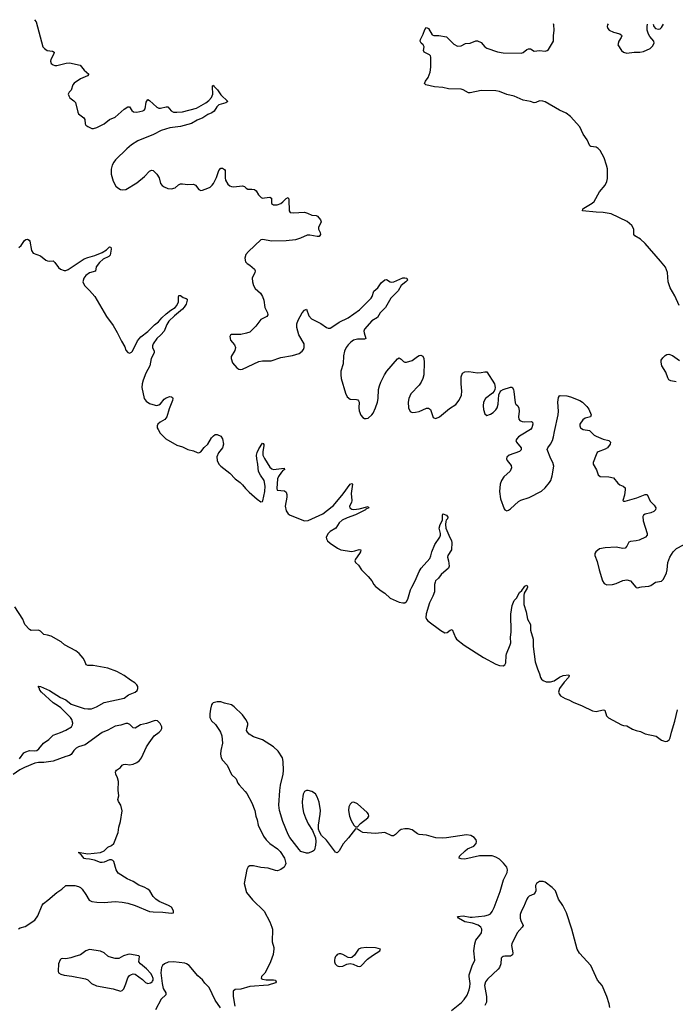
# Model space of a CAD drawing. Header units: inches. Extents: x 1843750 to 1959452, y 907112 to 1016326.
# Tile 84 of 137: x 1902423 to 1909621, y 1005425 to 1016226. Entities that reach past the tile are written whole.
import ezdxf

# ---------------------------------------------------------------- set-up
doc = ezdxf.new("R2010")
doc.units = ezdxf.units.IN
doc.header["$MEASUREMENT"] = 0
doc.layers.add('B9000', color=7, linetype='Continuous')
doc.layers.add('B9001', color=7, linetype='Continuous')

msp = doc.modelspace()

# ---------------------------------------------------------------- linework, layer by layer
at = {"layer": 'B9000', "color": 6}
for points, elevation in [([(1906341, 1010000), (1906390, 1009961), (1906430, 1009935), (1906490, 1009879), (1906590, 1009835), (1906630, 1009828), (1906650, 1009831), (1906670, 1009844), (1906686, 1009870), (1906712, 1009970), (1906727, 1010000)], 400), ([(1906977, 1010000), (1906976, 1009950), (1906959, 1009901), (1906922, 1009830), (1906886, 1009710), (1906883, 1009670), (1906889, 1009650), (1906904, 1009630), (1907045, 1009525), (1907090, 1009501), (1907117, 1009503), (1907150, 1009528), (1907170, 1009538), (1907207, 1009450), (1907220, 1009430), (1907303, 1009363), (1907516, 1009230), (1907650, 1009157), (1907690, 1009142), (1907730, 1009137), (1907750, 1009149), (1907759, 1009170), (1907762, 1009250), (1907767, 1009270), (1907809, 1009369), (1907814, 1009390), (1907812, 1009450), (1907820, 1009510), (1907815, 1009705), (1907830, 1009801), (1907850, 1009854), (1907878, 1009882), (1907910, 1009944), (1907936, 1009964), (1907962, 1010000)], 400), ([(1907997, 1010000), (1907995, 1009990), (1907963, 1009937), (1907956, 1009910), (1907957, 1009810), (1907984, 1009730), (1907998, 1009650), (1908029, 1009590), (1908032, 1009530), (1908059, 1009430), (1908060, 1009350), (1908082, 1009182), (1908106, 1009106), (1908131, 1009051), (1908139, 1009010), (1908150, 1008993), (1908170, 1008976), (1908201, 1008961), (1908250, 1008961), (1908290, 1008974), (1908350, 1009014), (1908390, 1009031), (1908450, 1009040), (1908457, 1009030), (1908449, 1009010), (1908401, 1008959), (1908349, 1008890), (1908339, 1008850), (1908344, 1008830), (1908360, 1008810), (1908410, 1008778), (1908450, 1008766), (1908499, 1008739), (1908598, 1008698), (1908710, 1008645), (1908750, 1008637), (1908830, 1008654), (1908846, 1008650), (1908865, 1008590), (1908887, 1008567), (1909030, 1008492), (1909050, 1008485), (1909090, 1008480), (1909150, 1008443), (1909190, 1008427), (1909237, 1008417), (1909290, 1008392), (1909410, 1008368), (1909470, 1008324), (1909490, 1008314), (1909510, 1008309), (1909530, 1008311), (1909554, 1008326), (1909565, 1008350), (1909577, 1008410), (1909617, 1008530), (1909646, 1008654)], 400), ([(1909188, 1010000), (1909190, 1009997), (1909210, 1009995), (1909231, 1010000)], 500), ([(1902421, 1008119), (1902470, 1008183), (1902490, 1008196), (1902530, 1008211), (1902590, 1008206), (1902611, 1008209), (1902633, 1008227), (1902684, 1008290), (1902745, 1008330), (1902790, 1008379), (1902870, 1008406), (1902930, 1008432), (1902991, 1008470), (1903002, 1008490), (1903005, 1008510), (1902994, 1008550), (1902980, 1008570), (1902876, 1008676), (1902850, 1008697), (1902790, 1008734), (1902662, 1008850), (1902645, 1008870), (1902636, 1008896), (1902626, 1008910), (1902630, 1008916), (1902650, 1008913), (1902750, 1008866), (1902870, 1008790), (1902930, 1008766), (1902990, 1008719), (1903130, 1008671), (1903170, 1008666), (1903210, 1008668), (1903267, 1008687), (1903350, 1008735), (1903570, 1008785), (1903619, 1008821), (1903691, 1008849), (1903713, 1008867), (1903722, 1008890), (1903719, 1008910), (1903709, 1008930), (1903689, 1008950), (1903640, 1008980), (1903572, 1009032), (1903490, 1009077), (1903390, 1009113), (1903230, 1009141), (1903170, 1009143), (1903152, 1009150), (1903139, 1009190), (1903121, 1009221), (1903075, 1009275), (1903041, 1009301), (1902914, 1009370), (1902880, 1009400), (1902770, 1009464), (1902730, 1009476), (1902690, 1009480), (1902650, 1009518), (1902630, 1009529), (1902550, 1009526), (1902530, 1009536), (1902479, 1009590), (1902459, 1009650), (1902370, 1009786)], 400), ([(1907164, 1005356), (1907274, 1005446), (1907303, 1005477), (1907334, 1005526), (1907357, 1005583), (1907365, 1005616), (1907367, 1005653), (1907357, 1005730), (1907359, 1005750), (1907390, 1005846), (1907419, 1005910), (1907408, 1006010), (1907418, 1006090), (1907431, 1006130), (1907476, 1006184), (1907492, 1006210), (1907497, 1006237), (1907495, 1006250), (1907484, 1006270), (1907455, 1006295), (1907394, 1006314), (1907309, 1006330), (1907242, 1006370), (1907229, 1006390), (1907290, 1006395), (1907370, 1006382), (1907390, 1006382), (1907530, 1006396), (1907570, 1006406), (1907590, 1006419), (1907610, 1006442), (1907632, 1006488), (1907698, 1006662), (1907734, 1006790), (1907774, 1006870), (1907778, 1006902), (1907771, 1006930), (1907735, 1006975), (1907690, 1007016), (1907650, 1007041), (1907610, 1007053), (1907470, 1007054), (1907310, 1007018), (1907270, 1007020), (1907248, 1007028), (1907252, 1007050), (1907313, 1007110), (1907340, 1007130), (1907410, 1007161), (1907435, 1007190), (1907439, 1007210), (1907433, 1007230), (1907414, 1007254), (1907377, 1007277), (1907330, 1007285), (1907110, 1007250), (1907068, 1007248), (1906993, 1007253), (1906890, 1007281), (1906810, 1007288), (1906790, 1007296), (1906730, 1007338), (1906690, 1007350), (1906650, 1007350), (1906610, 1007341), (1906590, 1007329), (1906550, 1007289), (1906527, 1007273), (1906510, 1007274), (1906430, 1007309), (1906330, 1007299), (1906191, 1007311), (1906163, 1007323), (1906130, 1007347), (1906110, 1007349), (1906033, 1007250), (1905975, 1007185), (1905930, 1007109), (1905910, 1007085), (1905890, 1007095), (1905790, 1007227), (1905738, 1007278), (1905716, 1007316), (1905705, 1007345), (1905702, 1007390), (1905723, 1007510), (1905726, 1007550), (1905710, 1007642), (1905690, 1007702), (1905670, 1007733), (1905630, 1007760), (1905590, 1007770), (1905570, 1007770), (1905550, 1007758), (1905534, 1007730), (1905526, 1007650), (1905529, 1007590), (1905540, 1007530), (1905560, 1007470), (1905590, 1007406), (1905638, 1007330), (1905672, 1007252), (1905675, 1007210), (1905672, 1007170), (1905659, 1007121), (1905650, 1007110), (1905638, 1007102), (1905590, 1007084), (1905570, 1007084), (1905510, 1007102), (1905490, 1007122), (1905390, 1007254), (1905370, 1007288), (1905311, 1007430), (1905275, 1007550), (1905268, 1007610), (1905279, 1007770), (1905288, 1007830), (1905317, 1007950), (1905321, 1007990), (1905317, 1008090), (1905307, 1008130), (1905261, 1008201), (1905209, 1008249), (1905090, 1008325), (1904990, 1008359), (1904942, 1008390), (1904923, 1008410), (1904914, 1008430), (1904915, 1008450), (1904928, 1008490), (1904926, 1008510), (1904907, 1008550), (1904870, 1008601), (1904778, 1008690), (1904750, 1008711), (1904670, 1008729), (1904630, 1008743), (1904590, 1008743), (1904549, 1008731), (1904538, 1008722), (1904529, 1008710), (1904517, 1008663), (1904509, 1008610), (1904510, 1008570), (1904530, 1008534), (1904573, 1008493), (1904617, 1008430), (1904629, 1008409), (1904641, 1008370), (1904649, 1008290), (1904630, 1008210), (1904628, 1008170), (1904636, 1008130), (1904650, 1008104), (1904700, 1008050), (1904747, 1007947), (1904800, 1007900), (1904819, 1007850), (1904831, 1007831), (1904900, 1007760), (1904916, 1007736), (1904970, 1007635), (1905006, 1007550), (1905016, 1007490), (1905032, 1007450), (1905042, 1007390), (1905099, 1007270), (1905129, 1007230), (1905170, 1007190), (1905253, 1007130), (1905282, 1007102), (1905331, 1007030), (1905344, 1006970), (1905339, 1006950), (1905326, 1006930), (1905290, 1006904), (1905254, 1006890), (1905230, 1006892), (1905150, 1006918), (1905070, 1006926), (1904990, 1006945), (1904950, 1006943), (1904930, 1006934), (1904915, 1006905), (1904889, 1006750), (1904912, 1006650), (1904978, 1006570), (1905107, 1006447), (1905169, 1006330), (1905193, 1006270), (1905197, 1006250), (1905194, 1006110), (1905215, 1006050), (1905215, 1006035), (1905206, 1005970), (1905177, 1005890), (1905130, 1005791), (1905114, 1005766), (1905076, 1005730), (1905073, 1005710), (1905090, 1005700), (1905130, 1005692), (1905210, 1005694), (1905230, 1005690), (1905240, 1005670), (1905230, 1005661), (1905150, 1005636), (1904950, 1005622), (1904850, 1005590), (1904790, 1005586), (1904768, 1005570), (1904765, 1005510), (1904784, 1005404)], 400), ([(1902410, 1006252), (1902430, 1006263), (1902483, 1006277), (1902590, 1006349), (1902624, 1006396), (1902669, 1006511), (1902683, 1006530), (1902734, 1006566), (1902830, 1006651), (1902886, 1006690), (1902930, 1006729), (1903030, 1006728), (1903070, 1006718), (1903090, 1006708), (1903110, 1006689), (1903151, 1006631), (1903187, 1006567), (1903214, 1006554), (1903270, 1006544), (1903350, 1006541), (1903470, 1006552), (1903550, 1006546), (1903610, 1006533), (1903690, 1006508), (1903850, 1006444), (1903890, 1006438), (1903996, 1006436), (1904085, 1006425), (1904111, 1006430), (1904113, 1006450), (1904089, 1006490), (1904056, 1006510), (1903954, 1006554), (1903918, 1006578), (1903888, 1006608), (1903853, 1006670), (1903830, 1006688), (1903790, 1006710), (1903730, 1006733), (1903670, 1006774), (1903602, 1006802), (1903505, 1006865), (1903481, 1006901), (1903455, 1006990), (1903444, 1007004), (1903430, 1007011), (1903410, 1007010), (1903350, 1006984), (1903330, 1006979), (1903310, 1006981), (1903246, 1007006), (1903190, 1007018), (1903150, 1007020), (1903130, 1007026), (1903102, 1007062), (1903090, 1007070), (1903085, 1007085), (1903064, 1007090), (1903088, 1007092), (1903105, 1007085), (1903170, 1007077), (1903310, 1007090), (1903350, 1007110), (1903390, 1007150), (1903432, 1007168), (1903455, 1007190), (1903504, 1007310), (1903511, 1007369), (1903531, 1007429), (1903548, 1007548), (1903532, 1007610), (1903507, 1007650), (1903502, 1007670), (1903512, 1007712), (1903504, 1007776), (1903507, 1007870), (1903497, 1007910), (1903478, 1007950), (1903474, 1007970), (1903478, 1007982), (1903486, 1007994), (1903530, 1008023), (1903550, 1008049), (1903564, 1008056), (1903590, 1008058), (1903630, 1008052), (1903670, 1008061), (1903710, 1008076), (1903739, 1008101), (1903759, 1008130), (1903816, 1008250), (1903845, 1008295), (1903901, 1008370), (1903956, 1008410), (1903974, 1008430), (1903982, 1008450), (1903982, 1008470), (1903965, 1008505), (1903935, 1008535), (1903910, 1008537), (1903816, 1008504), (1903751, 1008490), (1903690, 1008454), (1903670, 1008459), (1903633, 1008493), (1903610, 1008505), (1903590, 1008506), (1903532, 1008488), (1903470, 1008475), (1903390, 1008433), (1903330, 1008408), (1903141, 1008270), (1903070, 1008248), (1903045, 1008235), (1903018, 1008210), (1902990, 1008165), (1902970, 1008154), (1902930, 1008145), (1902790, 1008091), (1902690, 1008078), (1902630, 1008078), (1902590, 1008070), (1902476, 1008024), (1902424, 1007996), (1902350, 1007947)], 400), ([(1908900, 1005390), (1908895, 1005430), (1908868, 1005510), (1908816, 1005630), (1908766, 1005690), (1908693, 1005850), (1908570, 1005987), (1908544, 1006030), (1908484, 1006250), (1908425, 1006430), (1908387, 1006510), (1908338, 1006578), (1908304, 1006670), (1908270, 1006708), (1908190, 1006766), (1908170, 1006772), (1908129, 1006771), (1908095, 1006750), (1908087, 1006730), (1908089, 1006670), (1908083, 1006650), (1908066, 1006634), (1908015, 1006610), (1908003, 1006597), (1907990, 1006577), (1907954, 1006490), (1907931, 1006449), (1907919, 1006410), (1907918, 1006370), (1907924, 1006344), (1907949, 1006290), (1907941, 1006270), (1907886, 1006210), (1907825, 1006090), (1907822, 1006070), (1907836, 1005990), (1907833, 1005967), (1907810, 1005954), (1907750, 1005955), (1907730, 1005951), (1907718, 1005942), (1907709, 1005930), (1907705, 1005870), (1907690, 1005830), (1907675, 1005810), (1907560, 1005700), (1907535, 1005670), (1907527, 1005630), (1907549, 1005511), (1907547, 1005450), (1907530, 1005411)], 400), ([(1904627, 1005387), (1904569, 1005470), (1904503, 1005610), (1904457, 1005657), (1904430, 1005692), (1904379, 1005739), (1904283, 1005850), (1904255, 1005870), (1904236, 1005876), (1904110, 1005891), (1904054, 1005886), (1904014, 1005870), (1903991, 1005850), (1903981, 1005830), (1903972, 1005770), (1903986, 1005654), (1903999, 1005599), (1904028, 1005550), (1904028, 1005530), (1903978, 1005482), (1903915, 1005365)], 400)]:
    msp.add_lwpolyline(points, dxfattribs=dict(at, elevation=elevation))
for points, elevation in [([(1906090, 1007643), (1906070, 1007640), (1906050, 1007620), (1906037, 1007590), (1906034, 1007550), (1906044, 1007490), (1906062, 1007442), (1906090, 1007390), (1906110, 1007371), (1906130, 1007373), (1906166, 1007410), (1906245, 1007470), (1906255, 1007490), (1906251, 1007510), (1906237, 1007530), (1906130, 1007624)], 400), ([(1903190, 1006025), (1903150, 1006012), (1903090, 1005967), (1903030, 1005951), (1902986, 1005934), (1902930, 1005925), (1902890, 1005928), (1902877, 1005923), (1902866, 1005914), (1902851, 1005870), (1902844, 1005790), (1902851, 1005770), (1902875, 1005755), (1902910, 1005744), (1902995, 1005735), (1903146, 1005706), (1903170, 1005692), (1903213, 1005653), (1903266, 1005626), (1903450, 1005596), (1903530, 1005568), (1903550, 1005575), (1903565, 1005595), (1903589, 1005650), (1903610, 1005716), (1903630, 1005742), (1903650, 1005753), (1903670, 1005758), (1903690, 1005754), (1903770, 1005698), (1903805, 1005665), (1903830, 1005655), (1903860, 1005660), (1903877, 1005670), (1903882, 1005678), (1903888, 1005690), (1903887, 1005710), (1903878, 1005738), (1903863, 1005763), (1903816, 1005816), (1903748, 1005870), (1903733, 1005890), (1903740, 1005950), (1903730, 1005958), (1903630, 1005974), (1903610, 1005972), (1903564, 1005956), (1903510, 1005928), (1903470, 1005928), (1903405, 1005945), (1903390, 1005954), (1903349, 1005990), (1903310, 1006009)], 400), ([(1906230, 1006047), (1906170, 1006041), (1906144, 1006030), (1906097, 1005963), (1906070, 1005940), (1906050, 1005935), (1906030, 1005938), (1905969, 1005970), (1905950, 1005977), (1905930, 1005978), (1905910, 1005970), (1905900, 1005960), (1905890, 1005950), (1905882, 1005930), (1905878, 1005910), (1905879, 1005890), (1905888, 1005870), (1905910, 1005846), (1905930, 1005839), (1905970, 1005844), (1906016, 1005864), (1906050, 1005873), (1906084, 1005864), (1906130, 1005843), (1906150, 1005839), (1906170, 1005845), (1906241, 1005919), (1906298, 1005962), (1906377, 1006010), (1906384, 1006030), (1906359, 1006039), (1906330, 1006043)], 500)]:
    msp.add_lwpolyline(points, close=True, dxfattribs=dict(at, elevation=elevation))
at = {"layer": 'B9001', "color": 6}
for points, elevation in [([(1902587, 1016226), (1902603, 1016203), (1902679, 1015930), (1902694, 1015910), (1902724, 1015890), (1902782, 1015882), (1902803, 1015870), (1902798, 1015850), (1902765, 1015790), (1902762, 1015770), (1902770, 1015746), (1902790, 1015730), (1902810, 1015724), (1902830, 1015724), (1902932, 1015748), (1902970, 1015752), (1903087, 1015727), (1903131, 1015671), (1903183, 1015630), (1903169, 1015610), (1903090, 1015578), (1903021, 1015530), (1903005, 1015510), (1902987, 1015453), (1902966, 1015430), (1902957, 1015410), (1902961, 1015390), (1902973, 1015370), (1903017, 1015337), (1903036, 1015316), (1903061, 1015210), (1903070, 1015194), (1903129, 1015149), (1903138, 1015130), (1903143, 1015083), (1903148, 1015068), (1903170, 1015054), (1903214, 1015034), (1903232, 1015032), (1903270, 1015043), (1903350, 1015085), (1903410, 1015132), (1903470, 1015157), (1903570, 1015244), (1903610, 1015270), (1903630, 1015269), (1903656, 1015230), (1903674, 1015214), (1903710, 1015211), (1903775, 1015225), (1903788, 1015232), (1903800, 1015250), (1903810, 1015323), (1903830, 1015349), (1903850, 1015338), (1903930, 1015266), (1903950, 1015256), (1903970, 1015254), (1904030, 1015271), (1904050, 1015271), (1904086, 1015226), (1904112, 1015212), (1904150, 1015210), (1904210, 1015216), (1904363, 1015257), (1904391, 1015269), (1904465, 1015315), (1904499, 1015341), (1904528, 1015372), (1904544, 1015410), (1904539, 1015490), (1904541, 1015499), (1904550, 1015508), (1904556, 1015496), (1904595, 1015455), (1904630, 1015401), (1904709, 1015330), (1904687, 1015313), (1904610, 1015291), (1904586, 1015270), (1904557, 1015223), (1904534, 1015206), (1904490, 1015185), (1904434, 1015150), (1904370, 1015123), (1904310, 1015087), (1904190, 1015053), (1904070, 1015040), (1903977, 1015010), (1903894, 1014966), (1903722, 1014898), (1903650, 1014852), (1903599, 1014810), (1903476, 1014690), (1903456, 1014664), (1903437, 1014630), (1903426, 1014586), (1903426, 1014530), (1903450, 1014453), (1903479, 1014399), (1903500, 1014380), (1903530, 1014362), (1903550, 1014358), (1903590, 1014363), (1903710, 1014438), (1903794, 1014506), (1903850, 1014563), (1903870, 1014575), (1903890, 1014572), (1903928, 1014530), (1903953, 1014490), (1903970, 1014430), (1903987, 1014407), (1904010, 1014392), (1904050, 1014376), (1904090, 1014372), (1904130, 1014381), (1904167, 1014413), (1904190, 1014425), (1904210, 1014427), (1904270, 1014419), (1904330, 1014421), (1904352, 1014410), (1904390, 1014362), (1904410, 1014353), (1904430, 1014356), (1904490, 1014377), (1904513, 1014390), (1904535, 1014410), (1904550, 1014430), (1904584, 1014496), (1904611, 1014570), (1904630, 1014597), (1904650, 1014598), (1904670, 1014584), (1904680, 1014570), (1904678, 1014490), (1904684, 1014464), (1904710, 1014422), (1904730, 1014405), (1904750, 1014395), (1904771, 1014391), (1904870, 1014402), (1904890, 1014395), (1904910, 1014377), (1904928, 1014368), (1904970, 1014368), (1905002, 1014362), (1905020, 1014350), (1905044, 1014304), (1905075, 1014275), (1905090, 1014270), (1905110, 1014271), (1905170, 1014280), (1905188, 1014270), (1905188, 1014210), (1905210, 1014195), (1905250, 1014196), (1905290, 1014211), (1905313, 1014227), (1905350, 1014265), (1905370, 1014276), (1905375, 1014270), (1905379, 1014250), (1905381, 1014130), (1905392, 1014112), (1905426, 1014106), (1905550, 1014113), (1905584, 1014104), (1905630, 1014080), (1905679, 1014079), (1905692, 1014072), (1905724, 1014030), (1905731, 1014010), (1905725, 1013990), (1905702, 1013950), (1905702, 1013930), (1905722, 1013890), (1905724, 1013870), (1905710, 1013849), (1905690, 1013846), (1905610, 1013862), (1905578, 1013862), (1905507, 1013830), (1905450, 1013813), (1905350, 1013799), (1905190, 1013795), (1905090, 1013815), (1905070, 1013811), (1904935, 1013685), (1904905, 1013650), (1904894, 1013610), (1904902, 1013570), (1904921, 1013550), (1904950, 1013534), (1905000, 1013490), (1905009, 1013470), (1905004, 1013450), (1904981, 1013410), (1904976, 1013390), (1904980, 1013350), (1904990, 1013310), (1905010, 1013279), (1905066, 1013226), (1905088, 1013190), (1905102, 1013150), (1905114, 1013070), (1905143, 1013010), (1905148, 1012990), (1905136, 1012970), (1905070, 1012938), (1905017, 1012863), (1904950, 1012800), (1904913, 1012787), (1904850, 1012774), (1904749, 1012771), (1904736, 1012764), (1904729, 1012750), (1904739, 1012710), (1904780, 1012660), (1904791, 1012630), (1904784, 1012596), (1904744, 1012530), (1904743, 1012510), (1904761, 1012461), (1904807, 1012407), (1904830, 1012393), (1904848, 1012388), (1904870, 1012392), (1905050, 1012475), (1905090, 1012483), (1905185, 1012485), (1905290, 1012520), (1905419, 1012541), (1905490, 1012566), (1905526, 1012590), (1905540, 1012610), (1905546, 1012630), (1905545, 1012670), (1905486, 1012770), (1905465, 1012850), (1905465, 1012890), (1905480, 1012930), (1905526, 1013010), (1905550, 1013039), (1905570, 1013051), (1905598, 1012978), (1905626, 1012946), (1905730, 1012895), (1905790, 1012851), (1905810, 1012843), (1905830, 1012844), (1905850, 1012853), (1905930, 1012907), (1906030, 1012955), (1906155, 1013045), (1906281, 1013170), (1906293, 1013190), (1906312, 1013248), (1906354, 1013286), (1906390, 1013338), (1906430, 1013372), (1906450, 1013376), (1906492, 1013352), (1906510, 1013348), (1906530, 1013352), (1906630, 1013393), (1906650, 1013395), (1906674, 1013390), (1906681, 1013370), (1906664, 1013350), (1906611, 1013310), (1906577, 1013250), (1906499, 1013170), (1906439, 1013070), (1906382, 1013010), (1906350, 1012959), (1906290, 1012923), (1906210, 1012833), (1906202, 1012810), (1906203, 1012790), (1906222, 1012730), (1906210, 1012723), (1906130, 1012722), (1906089, 1012711), (1906060, 1012690), (1906030, 1012661), (1906007, 1012630), (1905988, 1012590), (1905977, 1012537), (1905975, 1012450), (1905949, 1012370), (1905947, 1012330), (1905953, 1012290), (1906000, 1012130), (1906019, 1012090), (1906050, 1012064), (1906120, 1012060), (1906135, 1012055), (1906144, 1012044), (1906149, 1012029), (1906146, 1011970), (1906150, 1011937), (1906170, 1011887), (1906190, 1011864), (1906210, 1011853), (1906226, 1011850), (1906250, 1011856), (1906290, 1011890), (1906303, 1011910), (1906330, 1011968), (1906350, 1012030), (1906357, 1012070), (1906361, 1012170), (1906372, 1012210), (1906389, 1012251), (1906428, 1012332), (1906453, 1012370), (1906570, 1012506), (1906590, 1012517), (1906610, 1012504), (1906637, 1012477), (1906650, 1012470), (1906670, 1012468), (1906730, 1012486), (1906790, 1012531), (1906810, 1012543), (1906827, 1012547), (1906850, 1012535), (1906860, 1012510), (1906865, 1012470), (1906858, 1012330), (1906850, 1012290), (1906831, 1012249), (1906810, 1012217), (1906717, 1012123), (1906694, 1012070), (1906689, 1012029), (1906692, 1011970), (1906709, 1011929), (1906730, 1011917), (1906770, 1011919), (1906810, 1011928), (1906890, 1011964), (1906910, 1011966), (1906934, 1011950), (1906964, 1011864), (1906970, 1011858), (1906990, 1011853), (1907030, 1011870), (1907140, 1011960), (1907210, 1012006), (1907249, 1012051), (1907272, 1012108), (1907277, 1012150), (1907268, 1012230), (1907268, 1012310), (1907284, 1012350), (1907310, 1012364), (1907354, 1012366), (1907450, 1012352), (1907490, 1012355), (1907530, 1012365), (1907550, 1012362), (1907634, 1012230), (1907642, 1012190), (1907640, 1012170), (1907632, 1012150), (1907613, 1012130), (1907535, 1012070), (1907514, 1012030), (1907510, 1011990), (1907515, 1011950), (1907530, 1011903), (1907550, 1011885), (1907590, 1011898), (1907622, 1011918), (1907650, 1011946), (1907665, 1011970), (1907677, 1012010), (1907683, 1012110), (1907697, 1012143), (1907706, 1012154), (1907730, 1012168), (1907810, 1012195), (1907830, 1012194), (1907844, 1012170), (1907849, 1012149), (1907863, 1012023), (1907869, 1012009), (1907891, 1011990), (1907904, 1011964), (1907906, 1011930), (1907899, 1011870), (1907904, 1011844), (1907915, 1011830), (1907939, 1011819), (1907970, 1011815), (1908037, 1011817), (1908051, 1011811), (1908056, 1011790), (1908046, 1011750), (1908031, 1011729), (1907927, 1011670), (1907898, 1011650), (1907879, 1011630), (1907871, 1011610), (1907876, 1011590), (1907927, 1011530), (1907930, 1011507), (1907910, 1011488), (1907797, 1011450), (1907772, 1011428), (1907767, 1011410), (1907773, 1011390), (1907817, 1011337), (1907822, 1011310), (1907807, 1011273), (1907737, 1011210), (1907712, 1011170), (1907699, 1011130), (1907690, 1011050), (1907703, 1010970), (1907742, 1010862), (1907750, 1010848), (1907770, 1010839), (1907790, 1010844), (1907810, 1010859), (1907899, 1010941), (1907924, 1010956), (1908016, 1010984), (1908150, 1011055), (1908190, 1011090), (1908241, 1011150), (1908253, 1011170), (1908270, 1011221), (1908287, 1011330), (1908277, 1011370), (1908254, 1011410), (1908213, 1011510), (1908220, 1011530), (1908250, 1011570), (1908271, 1011609), (1908284, 1011650), (1908293, 1011710), (1908334, 1011890), (1908337, 1011930), (1908329, 1012031), (1908338, 1012082), (1908350, 1012099), (1908358, 1012102), (1908430, 1012100), (1908470, 1012090), (1908572, 1012050), (1908602, 1012030), (1908650, 1011982), (1908670, 1011952), (1908697, 1011890), (1908689, 1011870), (1908630, 1011856), (1908604, 1011836), (1908574, 1011790), (1908572, 1011770), (1908581, 1011750), (1908590, 1011740), (1908609, 1011729), (1908678, 1011718), (1908690, 1011710), (1908729, 1011669), (1908750, 1011657), (1908830, 1011625), (1908889, 1011610), (1908908, 1011590), (1908904, 1011570), (1908875, 1011530), (1908850, 1011515), (1908774, 1011486), (1908763, 1011477), (1908750, 1011453), (1908720, 1011370), (1908719, 1011350), (1908754, 1011290), (1908773, 1011233), (1908794, 1011214), (1908892, 1011212), (1908941, 1011201), (1908990, 1011142), (1909010, 1011125), (1909048, 1011108), (1909070, 1011091), (1909071, 1011071), (1909062, 1011010), (1909045, 1010950), (1909050, 1010944), (1909070, 1010946), (1909198, 1010982), (1909290, 1011016), (1909310, 1011016), (1909344, 1010944), (1909390, 1010902), (1909405, 1010870), (1909402, 1010850), (1909384, 1010830), (1909350, 1010815), (1909290, 1010802), (1909273, 1010790), (1909265, 1010775), (1909267, 1010730), (1909312, 1010590), (1909312, 1010570), (1909295, 1010550), (1909223, 1010517), (1909190, 1010508), (1909130, 1010502), (1909110, 1010493), (1909088, 1010450), (1909070, 1010429), (1909045, 1010425), (1908970, 1010439), (1908850, 1010433), (1908790, 1010420), (1908747, 1010390), (1908736, 1010370), (1908737, 1010350), (1908764, 1010284), (1908784, 1010190), (1908822, 1010070), (1908841, 1010041), (1908853, 1010033), (1908870, 1010028), (1908930, 1010031), (1908970, 1010042), (1909045, 1010075), (1909090, 1010082), (1909129, 1010069), (1909188, 1010000)], 500), ([(1909663, 1013090), (1909617, 1013197), (1909564, 1013284), (1909543, 1013350), (1909534, 1013454), (1909511, 1013510), (1909459, 1013579), (1909290, 1013770), (1909238, 1013818), (1909176, 1013856), (1909166, 1013870), (1909165, 1013930), (1909143, 1013970), (1909091, 1014011), (1908915, 1014095), (1908830, 1014111), (1908750, 1014113), (1908602, 1014130), (1908607, 1014150), (1908633, 1014170), (1908708, 1014212), (1908730, 1014230), (1908790, 1014337), (1908851, 1014410), (1908869, 1014450), (1908876, 1014484), (1908876, 1014590), (1908866, 1014630), (1908838, 1014710), (1908796, 1014790), (1908774, 1014814), (1908750, 1014827), (1908694, 1014834), (1908682, 1014842), (1908654, 1014910), (1908609, 1014969), (1908572, 1015050), (1908470, 1015164), (1908422, 1015202), (1908350, 1015234), (1908190, 1015325), (1908166, 1015334), (1908130, 1015337), (1908090, 1015318), (1908070, 1015314), (1908030, 1015330), (1907950, 1015342), (1907850, 1015387), (1907770, 1015407), (1907690, 1015438), (1907650, 1015447), (1907490, 1015450), (1907370, 1015423), (1907350, 1015423), (1907290, 1015458), (1907270, 1015464), (1907130, 1015469), (1907070, 1015482), (1906976, 1015490), (1906881, 1015510), (1906868, 1015528), (1906878, 1015550), (1906908, 1015592), (1906930, 1015650), (1906935, 1015705), (1906935, 1015815), (1906933, 1015830), (1906922, 1015842), (1906865, 1015870), (1906857, 1015890), (1906865, 1015930), (1906852, 1015950), (1906830, 1015970), (1906819, 1015990), (1906822, 1016010), (1906852, 1016068), (1906870, 1016120), (1906890, 1016140), (1906910, 1016129), (1906950, 1016059), (1906970, 1016052), (1907026, 1016054), (1907110, 1016038), (1907190, 1015956), (1907230, 1015936), (1907270, 1015941), (1907316, 1015964), (1907370, 1015970), (1907430, 1015994), (1907450, 1015995), (1907490, 1015976), (1907529, 1015929), (1907550, 1015915), (1907670, 1015875), (1907730, 1015861), (1907930, 1015859), (1907950, 1015865), (1907990, 1015898), (1908010, 1015908), (1908030, 1015907), (1908070, 1015882), (1908130, 1015889), (1908190, 1015881), (1908213, 1015887), (1908230, 1015899), (1908282, 1015990), (1908283, 1016050), (1908291, 1016110), (1908286, 1016170), (1908282, 1016182)], 500), ([(1908883, 1016179), (1908877, 1016170), (1908874, 1016150), (1908879, 1016130), (1908895, 1016110), (1908941, 1016090), (1909010, 1016070), (1909030, 1016058), (1909034, 1016050), (1909027, 1016030), (1909000, 1015990), (1908990, 1015950), (1909030, 1015889), (1909051, 1015871), (1909090, 1015858), (1909170, 1015870), (1909230, 1015870), (1909270, 1015876), (1909343, 1015910), (1909370, 1015934), (1909390, 1015970), (1909383, 1015990), (1909342, 1016042), (1909327, 1016067), (1909313, 1016110), (1909311, 1016150), (1909316, 1016177)], 500), ([(1909376, 1016177), (1909384, 1016150), (1909403, 1016130), (1909437, 1016123), (1909453, 1016127), (1909470, 1016141), (1909490, 1016176)], 500), ([(1902413, 1013727), (1902439, 1013750), (1902476, 1013804), (1902490, 1013816), (1902510, 1013817), (1902527, 1013807), (1902536, 1013796), (1902554, 1013694), (1902570, 1013665), (1902650, 1013637), (1902710, 1013590), (1902730, 1013581), (1902750, 1013578), (1902790, 1013581), (1902810, 1013561), (1902848, 1013508), (1902871, 1013490), (1902910, 1013476), (1902930, 1013476), (1902955, 1013485), (1903130, 1013602), (1903170, 1013619), (1903250, 1013639), (1903330, 1013674), (1903377, 1013703), (1903410, 1013736), (1903422, 1013730), (1903427, 1013710), (1903416, 1013644), (1903401, 1013630), (1903341, 1013599), (1903299, 1013561), (1903264, 1013516), (1903254, 1013466), (1903190, 1013448), (1903150, 1013421), (1903127, 1013390), (1903118, 1013350), (1903133, 1013310), (1903190, 1013257), (1903250, 1013189), (1903378, 1012970), (1903450, 1012870), (1903495, 1012795), (1903540, 1012700), (1903576, 1012636), (1903590, 1012602), (1903610, 1012576), (1903630, 1012569), (1903650, 1012578), (1903663, 1012590), (1903717, 1012703), (1903753, 1012747), (1903830, 1012805), (1903903, 1012877), (1903946, 1012910), (1903985, 1012955), (1904030, 1012998), (1904081, 1013039), (1904130, 1013070), (1904150, 1013090), (1904166, 1013130), (1904166, 1013186), (1904170, 1013199), (1904190, 1013199), (1904218, 1013178), (1904249, 1013169), (1904260, 1013160), (1904263, 1013150), (1904250, 1013105), (1904230, 1013073), (1904210, 1013050), (1904123, 1012977), (1904062, 1012918), (1904038, 1012882), (1904010, 1012810), (1903972, 1012768), (1903930, 1012730), (1903887, 1012670), (1903880, 1012650), (1903881, 1012630), (1903899, 1012590), (1903900, 1012570), (1903867, 1012510), (1903851, 1012429), (1903809, 1012350), (1903777, 1012270), (1903766, 1012230), (1903764, 1012190), (1903790, 1012070), (1903810, 1012043), (1903850, 1012017), (1903910, 1011996), (1903930, 1011994), (1903950, 1012000), (1903968, 1012012), (1904010, 1012062), (1904030, 1012077), (1904070, 1012092), (1904090, 1012090), (1904100, 1012080), (1904104, 1012070), (1904100, 1012050), (1904064, 1011956), (1904040, 1011870), (1904018, 1011842), (1903965, 1011810), (1903941, 1011790), (1903933, 1011770), (1903934, 1011750), (1903942, 1011730), (1903967, 1011690), (1904028, 1011630), (1904150, 1011560), (1904210, 1011539), (1904270, 1011511), (1904330, 1011496), (1904370, 1011478), (1904390, 1011476), (1904410, 1011485), (1904447, 1011533), (1904490, 1011570), (1904530, 1011638), (1904550, 1011662), (1904570, 1011676), (1904590, 1011676), (1904630, 1011659), (1904651, 1011630), (1904660, 1011570), (1904651, 1011530), (1904607, 1011473), (1904589, 1011430), (1904592, 1011390), (1904610, 1011350), (1904630, 1011328), (1904730, 1011250), (1904790, 1011190), (1904845, 1011150), (1904870, 1011125), (1904902, 1011082), (1904943, 1011043), (1905030, 1010967), (1905070, 1010938), (1905090, 1010940), (1905093, 1010947), (1905116, 1011050), (1905118, 1011110), (1905107, 1011170), (1905066, 1011230), (1905045, 1011270), (1905039, 1011350), (1905025, 1011410), (1905024, 1011450), (1905030, 1011477), (1905050, 1011517), (1905090, 1011580), (1905096, 1011576), (1905105, 1011565), (1905105, 1011550), (1905092, 1011490), (1905093, 1011450), (1905110, 1011411), (1905170, 1011316), (1905190, 1011299), (1905211, 1011291), (1905328, 1011308), (1905331, 1011290), (1905317, 1011283), (1905298, 1011262), (1905265, 1011215), (1905253, 1011190), (1905245, 1011085), (1905250, 1011065), (1905330, 1011057), (1905350, 1011042), (1905356, 1011016), (1905356, 1010990), (1905338, 1010890), (1905350, 1010840), (1905370, 1010807), (1905391, 1010791), (1905550, 1010729), (1905590, 1010731), (1905750, 1010806), (1905855, 1010885), (1905870, 1010898), (1905976, 1011024), (1906050, 1011130), (1906070, 1011140), (1906076, 1011130), (1906061, 1011030), (1906068, 1010950), (1906064, 1010930), (1906044, 1010890), (1906046, 1010870), (1906070, 1010856), (1906093, 1010853), (1906150, 1010859), (1906250, 1010885), (1906257, 1010870), (1906223, 1010857), (1906218, 1010850), (1906110, 1010793), (1906018, 1010762), (1905965, 1010735), (1905930, 1010705), (1905893, 1010647), (1905830, 1010612), (1905808, 1010590), (1905787, 1010550), (1905790, 1010530), (1905803, 1010510), (1905830, 1010484), (1905911, 1010430), (1905950, 1010410), (1906070, 1010393), (1906102, 1010398), (1906150, 1010415), (1906168, 1010410), (1906165, 1010390), (1906155, 1010370), (1906108, 1010310), (1906103, 1010290), (1906111, 1010270), (1906144, 1010244), (1906177, 1010190), (1906250, 1010119), (1906290, 1010070), (1906311, 1010030), (1906329, 1010009), (1906341, 1010000)], 400), ([(1909630, 1012255), (1909570, 1012265), (1909550, 1012274), (1909537, 1012297), (1909518, 1012358), (1909473, 1012430), (1909464, 1012470), (1909465, 1012490), (1909482, 1012518), (1909510, 1012544), (1909527, 1012553), (1909550, 1012556), (1909590, 1012541), (1909666, 1012486)], 500), ([(1906727, 1010000), (1906764, 1010070), (1906808, 1010172), (1906832, 1010208), (1906926, 1010314), (1906937, 1010343), (1906946, 1010390), (1906980, 1010470), (1907036, 1010550), (1907043, 1010570), (1907042, 1010590), (1907029, 1010650), (1907039, 1010690), (1907063, 1010737), (1907063, 1010790), (1907070, 1010804), (1907109, 1010790), (1907124, 1010770), (1907118, 1010750), (1907105, 1010735), (1907100, 1010720), (1907097, 1010690), (1907101, 1010650), (1907133, 1010570), (1907162, 1010510), (1907167, 1010490), (1907162, 1010410), (1907125, 1010350), (1907119, 1010330), (1907132, 1010290), (1907139, 1010230), (1907130, 1010210), (1907050, 1010140), (1907020, 1010100), (1906988, 1010070), (1906983, 1010057), (1906977, 1010030), (1906977, 1010000)], 400), ([(1909231, 1010000), (1909250, 1010004), (1909330, 1010012), (1909350, 1010020), (1909403, 1010057), (1909470, 1010067), (1909492, 1010088), (1909522, 1010158), (1909530, 1010190), (1909538, 1010270), (1909561, 1010330), (1909597, 1010390), (1909634, 1010426), (1909710, 1010467), (1909770, 1010486), (1909830, 1010497), (1909910, 1010497), (1909937, 1010503), (1909949, 1010511), (1909954, 1010526), (1909970, 1010594), (1909981, 1010599), (1909990, 1010601), (1910000, 1010596)], 500), ([(1907962, 1010000), (1907970, 1010012), (1907990, 1010023), (1907998, 1010010), (1907997, 1010000)], 400)]:
    msp.add_lwpolyline(points, dxfattribs=dict(at, elevation=elevation))

doc.saveas('drawing.dxf')
